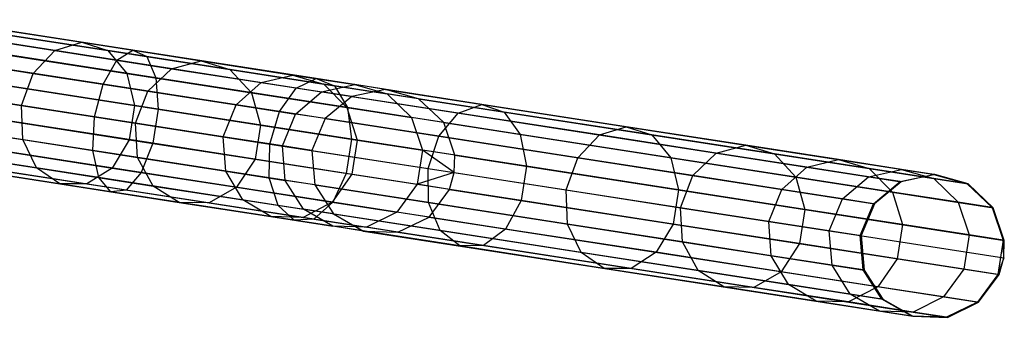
# Model space of a CAD drawing. Extents: x -91 to 92, y -91 to 92.
# Tile 231 of 256: x 77.03 to 90.65, y -14.44 to -10.32. Entities that reach past the tile are written whole.
import ezdxf

# ---------------------------------------------------------------- set-up
doc = ezdxf.new("R2010")
doc.units = 0
doc.header["$LTSCALE"] = 25.4
doc.layers.get('0').update_dxf_attribs({"linetype": 'CONTINUOUS'})

# ---------------------------------------------------------------- blocks, each defined once
blk = doc.blocks.new('NL2500012258_STL_2')
at = {"color": 0}
for p, q in [((170.836, -11.168, 29.578), (168.11, -10.744, 28.498)), ((170.836, -11.168, 29.578), (168.11, -10.744, 28.498)), ((168.133, -10.748, 172.039), (170.131, -11.058, 169.848)), ((168.133, -10.748, 172.039), (170.131, -11.058, 169.848)), ((167.805, -10.869, 171.712), (169.758, -11.172, 169.57)), ((167.805, -10.869, 171.712), (169.758, -11.172, 169.57)), ((170.618, -11.306, 29.981), (167.954, -10.892, 28.926)), ((170.618, -11.306, 29.981), (167.954, -10.892, 28.926)), ((171.03, -11.256, 29.149), (168.239, -10.823, 28.044)), ((171.03, -11.256, 29.149), (168.239, -10.823, 28.044)), ((168.444, -10.855, 172.386), (170.49, -11.172, 170.143)), ((168.444, -10.855, 172.386), (170.49, -11.172, 170.143)), ((171.157, -11.551, 28.794), (168.312, -11.109, 27.668)), ((171.157, -11.551, 28.794), (168.312, -11.109, 27.668)), ((168.668, -11.165, 172.674), (170.753, -11.488, 170.388)), ((168.668, -11.165, 172.674), (170.753, -11.488, 170.388)), ((169.758, -11.172, 169.57), (170.131, -11.058, 169.848)), ((169.758, -11.172, 169.57), (170.131, -11.058, 169.848)), ((170.131, -11.058, 169.848), (171.782, -11.314, 167.38)), ((170.131, -11.058, 169.848), (171.782, -11.314, 167.38)), ((170.131, -11.058, 169.848), (170.49, -11.172, 170.143)), ((170.131, -11.058, 169.848), (170.49, -11.172, 170.143)), ((170.618, -11.306, 29.981), (170.836, -11.168, 29.578)), ((170.618, -11.306, 29.981), (170.836, -11.168, 29.578)), ((170.836, -11.168, 29.578), (171.03, -11.256, 29.149)), ((173.373, -11.561, 31.055), (170.836, -11.168, 29.578)), ((173.373, -11.561, 31.055), (170.836, -11.168, 29.578)), ((170.836, -11.168, 29.578), (171.03, -11.256, 29.149)), ((167.536, -11.19, 171.48), (169.457, -11.488, 169.373)), ((167.536, -11.19, 171.48), (169.457, -11.488, 169.373)), ((170.428, -11.638, 30.267), (167.807, -11.232, 29.23)), ((170.428, -11.638, 30.267), (167.807, -11.232, 29.23)), ((169.457, -11.488, 169.373), (169.758, -11.172, 169.57)), ((169.457, -11.488, 169.373), (169.758, -11.172, 169.57)), ((169.758, -11.172, 169.57), (171.372, -11.423, 167.157)), ((169.758, -11.172, 169.57), (171.372, -11.423, 167.157)), ((170.49, -11.172, 170.143), (172.181, -11.435, 167.616)), ((170.49, -11.172, 170.143), (172.181, -11.435, 167.616)), ((170.49, -11.172, 170.143), (170.753, -11.488, 170.388)), ((170.49, -11.172, 170.143), (170.753, -11.488, 170.388)), ((171.03, -11.256, 29.149), (171.157, -11.551, 28.794)), ((173.628, -11.659, 30.661), (171.03, -11.256, 29.149)), ((173.628, -11.659, 30.661), (171.03, -11.256, 29.149)), ((171.03, -11.256, 29.149), (171.157, -11.551, 28.794)), ((170.428, -11.638, 30.267), (170.618, -11.306, 29.981)), ((170.428, -11.638, 30.267), (170.618, -11.306, 29.981)), ((173.099, -11.691, 31.425), (170.618, -11.306, 29.981)), ((173.099, -11.691, 31.425), (170.618, -11.306, 29.981)), ((171.045, -11.734, 166.999), (171.372, -11.423, 167.157)), ((171.045, -11.734, 166.999), (171.372, -11.423, 167.157)), ((171.372, -11.423, 167.157), (171.782, -11.314, 167.38)), ((171.372, -11.423, 167.157), (171.782, -11.314, 167.38)), ((171.372, -11.423, 167.157), (172.612, -11.615, 164.527)), ((171.372, -11.423, 167.157), (172.612, -11.615, 164.527)), ((171.782, -11.314, 167.38), (173.05, -11.511, 164.689)), ((171.782, -11.314, 167.38), (173.05, -11.511, 164.689)), ((171.782, -11.314, 167.38), (172.181, -11.435, 167.616)), ((171.782, -11.314, 167.38), (172.181, -11.435, 167.616)), ((172.181, -11.435, 167.616), (173.479, -11.636, 164.861)), ((172.181, -11.435, 167.616), (173.479, -11.636, 164.861)), ((172.181, -11.435, 167.616), (172.477, -11.756, 167.811)), ((172.181, -11.435, 167.616), (172.477, -11.756, 167.811)), ((171.187, -11.984, 28.593), (168.311, -11.538, 27.455)), ((171.187, -11.984, 28.593), (168.311, -11.538, 27.455)), ((169.297, -11.933, 169.302), (169.457, -11.488, 169.373)), ((169.297, -11.933, 169.302), (169.457, -11.488, 169.373)), ((169.457, -11.488, 169.373), (171.045, -11.734, 166.999)), ((169.457, -11.488, 169.373), (171.045, -11.734, 166.999)), ((170.753, -11.488, 170.388), (172.477, -11.756, 167.811)), ((170.753, -11.488, 170.388), (172.477, -11.756, 167.811)), ((170.753, -11.488, 170.388), (170.86, -11.934, 170.526)), ((170.753, -11.488, 170.388), (170.86, -11.934, 170.526)), ((171.157, -11.551, 28.794), (171.187, -11.984, 28.593)), ((173.805, -11.962, 30.336), (171.157, -11.551, 28.794)), ((173.805, -11.962, 30.336), (171.157, -11.551, 28.794)), ((171.157, -11.551, 28.794), (171.187, -11.984, 28.593)), ((172.612, -11.615, 164.527), (173.05, -11.511, 164.689)), ((172.612, -11.615, 164.527), (173.05, -11.511, 164.689)), ((173.05, -11.511, 164.689), (173.907, -11.644, 161.837)), ((173.05, -11.511, 164.689), (173.907, -11.644, 161.837)), ((173.05, -11.511, 164.689), (173.479, -11.636, 164.861)), ((173.05, -11.511, 164.689), (173.479, -11.636, 164.861)), ((173.099, -11.691, 31.425), (173.373, -11.561, 31.055)), ((173.099, -11.691, 31.425), (173.373, -11.561, 31.055)), ((173.373, -11.561, 31.055), (173.628, -11.659, 30.661)), ((175.665, -11.917, 32.897), (173.373, -11.561, 31.055)), ((175.665, -11.917, 32.897), (173.373, -11.561, 31.055)), ((173.373, -11.561, 31.055), (173.628, -11.659, 30.661)), ((169.297, -11.933, 169.302), (167.388, -11.637, 171.396)), ((169.297, -11.933, 169.302), (167.388, -11.637, 171.396)), ((167.702, -11.686, 29.339), (170.307, -12.09, 30.37)), ((167.702, -11.686, 29.339), (170.307, -12.09, 30.37)), ((168.753, -11.607, 172.837), (170.86, -11.934, 170.526)), ((168.753, -11.607, 172.837), (170.86, -11.934, 170.526)), ((170.307, -12.09, 30.37), (170.428, -11.638, 30.267)), ((170.307, -12.09, 30.37), (170.428, -11.638, 30.267)), ((172.867, -12.017, 31.687), (170.428, -11.638, 30.267)), ((172.867, -12.017, 31.687), (170.428, -11.638, 30.267)), ((172.265, -11.924, 164.412), (172.612, -11.615, 164.527)), ((172.265, -11.924, 164.412), (172.612, -11.615, 164.527)), ((172.612, -11.615, 164.527), (173.449, -11.745, 161.739)), ((172.612, -11.615, 164.527), (173.449, -11.745, 161.739)), ((172.867, -12.017, 31.687), (173.099, -11.691, 31.425)), ((172.867, -12.017, 31.687), (173.099, -11.691, 31.425)), ((175.339, -12.038, 33.225), (173.099, -11.691, 31.425)), ((175.339, -12.038, 33.225), (173.099, -11.691, 31.425)), ((173.449, -11.745, 161.739), (173.907, -11.644, 161.837)), ((173.449, -11.745, 161.739), (173.907, -11.644, 161.837)), ((173.479, -11.636, 164.861), (174.356, -11.772, 161.94)), ((173.479, -11.636, 164.861), (174.356, -11.772, 161.94)), ((173.479, -11.636, 164.861), (173.8, -11.961, 165.003)), ((173.479, -11.636, 164.861), (173.8, -11.961, 165.003)), ((173.628, -11.659, 30.661), (173.805, -11.962, 30.336)), ((175.975, -12.024, 32.548), (173.628, -11.659, 30.661)), ((175.975, -12.024, 32.548), (173.628, -11.659, 30.661)), ((173.628, -11.659, 30.661), (173.805, -11.962, 30.336)), ((174.332, -11.71, 158.887), (173.865, -11.809, 158.856)), ((174.332, -11.71, 158.887), (173.865, -11.809, 158.856)), ((174.332, -11.71, 158.887), (173.907, -11.644, 161.837)), ((173.907, -11.644, 161.837), (174.356, -11.772, 161.94)), ((174.332, -11.71, 158.887), (173.907, -11.644, 161.837)), ((173.907, -11.644, 161.837), (174.356, -11.772, 161.94)), ((174.791, -11.84, 158.92), (174.332, -11.71, 158.887)), ((174.332, -11.71, 158.887), (181.933, -12.89, 48.887)), ((174.791, -11.84, 158.92), (174.332, -11.71, 158.887)), ((174.332, -11.71, 158.887), (181.933, -12.89, 48.887)), ((170.876, -12.178, 166.943), (171.045, -11.734, 166.999)), ((170.876, -12.178, 166.943), (171.045, -11.734, 166.999)), ((171.045, -11.734, 166.999), (172.265, -11.924, 164.412)), ((171.045, -11.734, 166.999), (172.265, -11.924, 164.412)), ((172.477, -11.756, 167.811), (173.8, -11.961, 165.003)), ((172.477, -11.756, 167.811), (173.8, -11.961, 165.003)), ((172.477, -11.756, 167.811), (172.603, -12.204, 167.922)), ((172.477, -11.756, 167.811), (172.603, -12.204, 167.922)), ((173.088, -12.051, 161.67), (173.449, -11.745, 161.739)), ((173.088, -12.051, 161.67), (173.449, -11.745, 161.739)), ((173.865, -11.809, 158.856), (173.449, -11.745, 161.739)), ((173.865, -11.809, 158.856), (173.449, -11.745, 161.739)), ((173.865, -11.809, 158.856), (173.497, -12.115, 158.833)), ((173.865, -11.809, 158.856), (173.497, -12.115, 158.833)), ((173.865, -11.809, 158.856), (181.466, -12.989, 48.856)), ((173.865, -11.809, 158.856), (181.466, -12.989, 48.856)), ((174.791, -11.84, 158.92), (174.356, -11.772, 161.94)), ((174.356, -11.772, 161.94), (174.694, -12.1, 162.026)), ((174.791, -11.84, 158.92), (174.356, -11.772, 161.94)), ((174.356, -11.772, 161.94), (174.694, -12.1, 162.026)), ((175.138, -12.169, 158.947), (174.791, -11.84, 158.92)), ((174.791, -11.84, 158.92), (182.392, -13.02, 48.92)), ((175.138, -12.169, 158.947), (174.791, -11.84, 158.92)), ((174.791, -11.84, 158.92), (182.392, -13.02, 48.92)), ((170.876, -12.178, 166.943), (169.297, -11.933, 169.302)), ((169.315, -12.406, 169.373), (169.297, -11.933, 169.302)), ((170.876, -12.178, 166.943), (169.297, -11.933, 169.302)), ((169.315, -12.406, 169.373), (169.297, -11.933, 169.302)), ((170.86, -11.934, 170.526), (170.787, -12.407, 170.526)), ((170.86, -11.934, 170.526), (170.787, -12.407, 170.526)), ((170.86, -11.934, 170.526), (172.603, -12.204, 167.922)), ((170.86, -11.934, 170.526), (172.603, -12.204, 167.922)), ((171.187, -11.984, 28.593), (171.113, -12.457, 28.593)), ((171.187, -11.984, 28.593), (171.113, -12.457, 28.593)), ((173.863, -12.4, 30.152), (171.187, -11.984, 28.593)), ((173.863, -12.4, 30.152), (171.187, -11.984, 28.593)), ((172.088, -12.366, 164.371), (172.265, -11.924, 164.412)), ((172.088, -12.366, 164.371), (172.265, -11.924, 164.412)), ((172.265, -11.924, 164.412), (173.088, -12.051, 161.67)), ((172.265, -11.924, 164.412), (173.088, -12.051, 161.67)), ((173.8, -11.961, 165.003), (174.694, -12.1, 162.026)), ((173.8, -11.961, 165.003), (174.694, -12.1, 162.026)), ((173.8, -11.961, 165.003), (173.94, -12.412, 165.084)), ((173.8, -11.961, 165.003), (173.94, -12.412, 165.084)), ((173.805, -11.962, 30.336), (173.863, -12.4, 30.152)), ((176.197, -12.333, 32.258), (173.805, -11.962, 30.336)), ((176.197, -12.333, 32.258), (173.805, -11.962, 30.336)), ((173.805, -11.962, 30.336), (173.863, -12.4, 30.152)), ((175.339, -12.038, 33.225), (175.665, -11.917, 32.897)), ((175.339, -12.038, 33.225), (175.665, -11.917, 32.897)), ((175.665, -11.917, 32.897), (175.975, -12.024, 32.548)), ((177.662, -12.227, 35.063), (175.665, -11.917, 32.897)), ((177.662, -12.227, 35.063), (175.665, -11.917, 32.897)), ((175.665, -11.917, 32.897), (175.975, -12.024, 32.548)), ((167.394, -12.108, 171.48), (169.315, -12.406, 169.373)), ((167.394, -12.108, 171.48), (169.315, -12.406, 169.373)), ((171.113, -12.457, 28.593), (168.238, -12.011, 27.455)), ((171.113, -12.457, 28.593), (168.238, -12.011, 27.455)), ((168.68, -12.08, 172.837), (170.787, -12.407, 170.526)), ((168.68, -12.08, 172.837), (170.787, -12.407, 170.526)), ((170.285, -12.557, 30.267), (170.307, -12.09, 30.37)), ((170.285, -12.557, 30.267), (170.307, -12.09, 30.37)), ((170.307, -12.09, 30.37), (172.733, -12.467, 31.782)), ((170.307, -12.09, 30.37), (172.733, -12.467, 31.782)), ((172.733, -12.467, 31.782), (172.867, -12.017, 31.687)), ((172.733, -12.467, 31.782), (172.867, -12.017, 31.687)), ((175.071, -12.359, 33.459), (172.867, -12.017, 31.687)), ((175.071, -12.359, 33.459), (172.867, -12.017, 31.687)), ((172.906, -12.494, 161.645), (173.088, -12.051, 161.67)), ((172.906, -12.494, 161.645), (173.088, -12.051, 161.67)), ((173.497, -12.115, 158.833), (173.088, -12.051, 161.67)), ((173.497, -12.115, 158.833), (173.088, -12.051, 161.67)), ((173.497, -12.115, 158.833), (173.313, -12.557, 158.825)), ((173.497, -12.115, 158.833), (173.313, -12.557, 158.825)), ((173.497, -12.115, 158.833), (181.098, -13.295, 48.833)), ((173.497, -12.115, 158.833), (181.098, -13.295, 48.833)), ((175.138, -12.169, 158.947), (174.694, -12.1, 162.026)), ((174.694, -12.1, 162.026), (174.844, -12.552, 162.075)), ((175.138, -12.169, 158.947), (174.694, -12.1, 162.026)), ((174.694, -12.1, 162.026), (174.844, -12.552, 162.075)), ((175.071, -12.359, 33.459), (175.339, -12.038, 33.225)), ((175.071, -12.359, 33.459), (175.339, -12.038, 33.225)), ((177.291, -12.341, 35.343), (175.339, -12.038, 33.225)), ((177.291, -12.341, 35.343), (175.339, -12.038, 33.225)), ((175.975, -12.024, 32.548), (176.197, -12.333, 32.258)), ((178.019, -12.341, 34.766), (175.975, -12.024, 32.548)), ((178.019, -12.341, 34.766), (175.975, -12.024, 32.548)), ((175.975, -12.024, 32.548), (176.197, -12.333, 32.258)), ((170.285, -12.557, 30.267), (167.664, -12.15, 29.23)), ((170.285, -12.557, 30.267), (167.664, -12.15, 29.23)), ((172.088, -12.366, 164.371), (170.876, -12.178, 166.943)), ((170.903, -12.653, 166.999), (170.876, -12.178, 166.943)), ((172.088, -12.366, 164.371), (170.876, -12.178, 166.943)), ((170.903, -12.653, 166.999), (170.876, -12.178, 166.943)), ((172.603, -12.204, 167.922), (172.529, -12.677, 167.922)), ((172.603, -12.204, 167.922), (172.529, -12.677, 167.922)), ((172.603, -12.204, 167.922), (173.94, -12.412, 165.084)), ((172.603, -12.204, 167.922), (173.94, -12.412, 165.084)), ((175.292, -12.622, 158.963), (175.138, -12.169, 158.947)), ((175.138, -12.169, 158.947), (182.739, -13.349, 48.947)), ((175.292, -12.622, 158.963), (175.138, -12.169, 158.947)), ((175.138, -12.169, 158.947), (182.739, -13.349, 48.947)), ((177.291, -12.341, 35.343), (177.662, -12.227, 35.063)), ((177.291, -12.341, 35.343), (177.662, -12.227, 35.063)), ((177.662, -12.227, 35.063), (178.019, -12.341, 34.766)), ((179.318, -12.484, 37.506), (177.662, -12.227, 35.063)), ((179.318, -12.484, 37.506), (177.662, -12.227, 35.063)), ((177.662, -12.227, 35.063), (178.019, -12.341, 34.766)), ((172.906, -12.494, 161.645), (172.088, -12.366, 164.371)), ((172.122, -12.842, 164.412), (172.088, -12.366, 164.371)), ((172.906, -12.494, 161.645), (172.088, -12.366, 164.371)), ((172.122, -12.842, 164.412), (172.088, -12.366, 164.371)), ((174.923, -12.807, 33.543), (175.071, -12.359, 33.459)), ((174.923, -12.807, 33.543), (175.071, -12.359, 33.459)), ((176.991, -12.657, 35.542), (175.071, -12.359, 33.459)), ((176.991, -12.657, 35.542), (175.071, -12.359, 33.459)), ((176.197, -12.333, 32.258), (176.282, -12.775, 32.095)), ((178.281, -12.657, 34.519), (176.197, -12.333, 32.258)), ((178.281, -12.657, 34.519), (176.197, -12.333, 32.258)), ((176.197, -12.333, 32.258), (176.282, -12.775, 32.095)), ((176.991, -12.657, 35.542), (177.291, -12.341, 35.343)), ((176.991, -12.657, 35.542), (177.291, -12.341, 35.343)), ((178.909, -12.593, 37.731), (177.291, -12.341, 35.343)), ((178.909, -12.593, 37.731), (177.291, -12.341, 35.343)), ((178.019, -12.341, 34.766), (178.281, -12.657, 34.519)), ((179.715, -12.604, 37.267), (178.019, -12.341, 34.766)), ((179.715, -12.604, 37.267), (178.019, -12.341, 34.766)), ((178.019, -12.341, 34.766), (178.281, -12.657, 34.519)), ((167.553, -12.495, 171.712), (169.506, -12.798, 169.57)), ((167.553, -12.495, 171.712), (169.506, -12.798, 169.57)), ((170.366, -12.932, 29.981), (167.701, -12.518, 28.926)), ((170.366, -12.932, 29.981), (167.701, -12.518, 28.926)), ((170.953, -12.861, 28.794), (168.108, -12.42, 27.668)), ((170.953, -12.861, 28.794), (168.108, -12.42, 27.668)), ((168.465, -12.475, 172.674), (170.55, -12.799, 170.388)), ((168.465, -12.475, 172.674), (170.55, -12.799, 170.388)), ((169.506, -12.798, 169.57), (169.315, -12.406, 169.373)), ((169.315, -12.406, 169.373), (170.903, -12.653, 166.999)), ((169.315, -12.406, 169.373), (170.903, -12.653, 166.999)), ((169.506, -12.798, 169.57), (169.315, -12.406, 169.373)), ((170.787, -12.407, 170.526), (170.55, -12.799, 170.388)), ((170.787, -12.407, 170.526), (170.55, -12.799, 170.388)), ((170.787, -12.407, 170.526), (172.529, -12.677, 167.922)), ((170.787, -12.407, 170.526), (172.529, -12.677, 167.922)), ((171.113, -12.457, 28.593), (170.953, -12.861, 28.794)), ((171.113, -12.457, 28.593), (170.953, -12.861, 28.794)), ((173.79, -12.873, 30.152), (171.113, -12.457, 28.593)), ((173.79, -12.873, 30.152), (171.113, -12.457, 28.593)), ((172.725, -12.936, 31.687), (172.733, -12.467, 31.782)), ((172.725, -12.936, 31.687), (172.733, -12.467, 31.782)), ((172.733, -12.467, 31.782), (174.923, -12.807, 33.543)), ((172.733, -12.467, 31.782), (174.923, -12.807, 33.543)), ((173.313, -12.557, 158.825), (172.906, -12.494, 161.645)), ((173.313, -12.557, 158.825), (172.906, -12.494, 161.645)), ((172.945, -12.97, 161.67), (172.906, -12.494, 161.645)), ((172.945, -12.97, 161.67), (172.906, -12.494, 161.645)), ((173.863, -12.4, 30.152), (173.79, -12.873, 30.152)), ((173.863, -12.4, 30.152), (173.79, -12.873, 30.152)), ((176.282, -12.775, 32.095), (173.863, -12.4, 30.152)), ((176.282, -12.775, 32.095), (173.863, -12.4, 30.152)), ((173.94, -12.412, 165.084), (173.867, -12.885, 165.084)), ((173.94, -12.412, 165.084), (173.867, -12.885, 165.084)), ((173.94, -12.412, 165.084), (174.844, -12.552, 162.075)), ((173.94, -12.412, 165.084), (174.844, -12.552, 162.075)), ((178.909, -12.593, 37.731), (179.318, -12.484, 37.506)), ((178.909, -12.593, 37.731), (179.318, -12.484, 37.506)), ((179.318, -12.484, 37.506), (179.715, -12.604, 37.267)), ((180.597, -12.683, 40.17), (179.318, -12.484, 37.506)), ((180.597, -12.683, 40.17), (179.318, -12.484, 37.506)), ((179.318, -12.484, 37.506), (179.715, -12.604, 37.267)), ((170.366, -12.932, 29.981), (170.285, -12.557, 30.267)), ((172.725, -12.936, 31.687), (170.285, -12.557, 30.267)), ((170.366, -12.932, 29.981), (170.285, -12.557, 30.267)), ((172.725, -12.936, 31.687), (170.285, -12.557, 30.267)), ((171.12, -13.049, 167.157), (170.903, -12.653, 166.999)), ((170.903, -12.653, 166.999), (172.122, -12.842, 164.412)), ((170.903, -12.653, 166.999), (172.122, -12.842, 164.412)), ((171.12, -13.049, 167.157), (170.903, -12.653, 166.999)), ((173.313, -12.557, 158.825), (173.354, -13.033, 158.833)), ((173.313, -12.557, 158.825), (173.354, -13.033, 158.833)), ((173.313, -12.557, 158.825), (180.914, -13.736, 48.825)), ((173.313, -12.557, 158.825), (180.914, -13.736, 48.825)), ((174.844, -12.552, 162.075), (174.77, -13.025, 162.075)), ((174.844, -12.552, 162.075), (174.77, -13.025, 162.075)), ((175.284, -12.863, 158.965), (174.844, -12.552, 162.075)), ((175.284, -12.863, 158.965), (174.844, -12.552, 162.075)), ((175.292, -12.622, 158.963), (174.844, -12.552, 162.075)), ((175.292, -12.622, 158.963), (174.844, -12.552, 162.075)), ((175.284, -12.863, 158.965), (175.292, -12.622, 158.963)), ((175.284, -12.863, 158.965), (175.292, -12.622, 158.963)), ((175.292, -12.622, 158.963), (182.893, -13.802, 48.963)), ((175.292, -12.622, 158.963), (182.893, -13.802, 48.963)), ((176.831, -13.103, 35.613), (176.991, -12.657, 35.542)), ((176.831, -13.103, 35.613), (176.991, -12.657, 35.542)), ((178.583, -12.904, 37.89), (176.991, -12.657, 35.542)), ((178.583, -12.904, 37.89), (176.991, -12.657, 35.542)), ((178.281, -12.657, 34.519), (178.387, -13.102, 34.38)), ((180.009, -12.925, 37.069), (178.281, -12.657, 34.519)), ((180.009, -12.925, 37.069), (178.281, -12.657, 34.519)), ((178.281, -12.657, 34.519), (178.387, -13.102, 34.38)), ((178.583, -12.904, 37.89), (178.909, -12.593, 37.731)), ((178.583, -12.904, 37.89), (178.909, -12.593, 37.731)), ((180.16, -12.787, 40.335), (178.909, -12.593, 37.731)), ((180.16, -12.787, 40.335), (178.909, -12.593, 37.731)), ((179.715, -12.604, 37.267), (180.009, -12.925, 37.069)), ((181.024, -12.807, 39.995), (179.715, -12.604, 37.267)), ((181.024, -12.807, 39.995), (179.715, -12.604, 37.267)), ((179.715, -12.604, 37.267), (180.009, -12.925, 37.069)), ((170.531, -13.129, 29.578), (167.805, -12.706, 28.498)), ((170.531, -13.129, 29.578), (167.805, -12.706, 28.498)), ((167.828, -12.71, 172.039), (169.826, -13.02, 169.848)), ((167.828, -12.71, 172.039), (169.826, -13.02, 169.848)), ((170.743, -13.104, 29.149), (167.952, -12.671, 28.044)), ((170.743, -13.104, 29.149), (167.952, -12.671, 28.044)), ((168.157, -12.703, 172.386), (170.203, -13.02, 170.143)), ((168.157, -12.703, 172.386), (170.203, -13.02, 170.143)), ((169.826, -13.02, 169.848), (169.506, -12.798, 169.57)), ((169.506, -12.798, 169.57), (171.12, -13.049, 167.157)), ((169.506, -12.798, 169.57), (171.12, -13.049, 167.157)), ((169.826, -13.02, 169.848), (169.506, -12.798, 169.57)), ((170.55, -12.799, 170.388), (170.203, -13.02, 170.143)), ((170.55, -12.799, 170.388), (170.203, -13.02, 170.143)), ((170.55, -12.799, 170.388), (172.273, -13.066, 167.811)), ((170.55, -12.799, 170.388), (172.273, -13.066, 167.811)), ((172.529, -12.677, 167.922), (172.273, -13.066, 167.811)), ((172.529, -12.677, 167.922), (172.273, -13.066, 167.811)), ((172.529, -12.677, 167.922), (173.867, -12.885, 165.084)), ((172.529, -12.677, 167.922), (173.867, -12.885, 165.084)), ((176.282, -12.775, 32.095), (176.208, -13.248, 32.095)), ((176.282, -12.775, 32.095), (176.208, -13.248, 32.095)), ((178.387, -13.102, 34.38), (176.282, -12.775, 32.095)), ((178.387, -13.102, 34.38), (176.282, -12.775, 32.095)), ((179.813, -13.095, 40.452), (180.16, -12.787, 40.335)), ((179.813, -13.095, 40.452), (180.16, -12.787, 40.335)), ((180.16, -12.787, 40.335), (180.597, -12.683, 40.17)), ((180.16, -12.787, 40.335), (180.597, -12.683, 40.17)), ((181.013, -12.919, 43.099), (180.16, -12.787, 40.335)), ((181.013, -12.919, 43.099), (180.16, -12.787, 40.335)), ((180.597, -12.683, 40.17), (181.024, -12.807, 39.995)), ((181.47, -12.818, 42.997), (180.597, -12.683, 40.17)), ((181.47, -12.818, 42.997), (180.597, -12.683, 40.17)), ((180.597, -12.683, 40.17), (181.024, -12.807, 39.995)), ((170.531, -13.129, 29.578), (170.366, -12.932, 29.981)), ((172.846, -13.317, 31.425), (170.366, -12.932, 29.981)), ((170.531, -13.129, 29.578), (170.366, -12.932, 29.981)), ((172.846, -13.317, 31.425), (170.366, -12.932, 29.981)), ((170.953, -12.861, 28.794), (170.743, -13.104, 29.149)), ((170.953, -12.861, 28.794), (170.743, -13.104, 29.149)), ((173.602, -13.273, 30.336), (170.953, -12.861, 28.794)), ((173.602, -13.273, 30.336), (170.953, -12.861, 28.794)), ((172.36, -13.241, 164.527), (172.122, -12.842, 164.412)), ((172.122, -12.842, 164.412), (172.945, -12.97, 161.67)), ((172.122, -12.842, 164.412), (172.945, -12.97, 161.67)), ((172.36, -13.241, 164.527), (172.122, -12.842, 164.412)), ((172.846, -13.317, 31.425), (172.725, -12.936, 31.687)), ((174.929, -13.278, 33.459), (172.725, -12.936, 31.687)), ((172.846, -13.317, 31.425), (172.725, -12.936, 31.687)), ((174.929, -13.278, 33.459), (172.725, -12.936, 31.687)), ((173.867, -12.885, 165.084), (173.597, -13.272, 165.003)), ((173.867, -12.885, 165.084), (173.597, -13.272, 165.003)), ((173.79, -12.873, 30.152), (173.602, -13.273, 30.336)), ((173.79, -12.873, 30.152), (173.602, -13.273, 30.336)), ((176.208, -13.248, 32.095), (173.79, -12.873, 30.152)), ((176.208, -13.248, 32.095), (173.79, -12.873, 30.152)), ((173.867, -12.885, 165.084), (174.77, -13.025, 162.075)), ((173.867, -12.885, 165.084), (174.77, -13.025, 162.075)), ((175.284, -12.863, 158.965), (174.77, -13.025, 162.075)), ((175.284, -12.863, 158.965), (174.77, -13.025, 162.075)), ((174.929, -13.278, 33.459), (174.923, -12.807, 33.543)), ((174.923, -12.807, 33.543), (176.831, -13.103, 35.613)), ((174.923, -12.807, 33.543), (176.831, -13.103, 35.613)), ((174.929, -13.278, 33.459), (174.923, -12.807, 33.543)), ((175.219, -13.095, 158.963), (175.284, -12.863, 158.965)), ((175.219, -13.095, 158.963), (175.284, -12.863, 158.965)), ((175.284, -12.863, 158.965), (182.885, -14.043, 48.965)), ((175.284, -12.863, 158.965), (182.885, -14.043, 48.965)), ((178.414, -13.349, 37.948), (178.583, -12.904, 37.89)), ((178.414, -13.349, 37.948), (178.583, -12.904, 37.89)), ((179.813, -13.095, 40.452), (178.583, -12.904, 37.89)), ((179.813, -13.095, 40.452), (178.583, -12.904, 37.89)), ((180.009, -12.925, 37.069), (180.134, -13.373, 36.957)), ((181.344, -13.132, 39.85), (180.009, -12.925, 37.069)), ((181.344, -13.132, 39.85), (180.009, -12.925, 37.069)), ((180.009, -12.925, 37.069), (180.134, -13.373, 36.957)), ((180.653, -13.226, 43.171), (181.013, -12.919, 43.099)), ((180.653, -13.226, 43.171), (181.013, -12.919, 43.099)), ((181.013, -12.919, 43.099), (181.47, -12.818, 42.997)), ((181.013, -12.919, 43.099), (181.47, -12.818, 42.997)), ((181.452, -12.987, 45.96), (181.013, -12.919, 43.099)), ((181.452, -12.987, 45.96), (181.013, -12.919, 43.099)), ((181.024, -12.807, 39.995), (181.344, -13.132, 39.85)), ((181.919, -12.946, 42.89), (181.024, -12.807, 39.995)), ((181.919, -12.946, 42.89), (181.024, -12.807, 39.995)), ((181.024, -12.807, 39.995), (181.344, -13.132, 39.85)), ((181.452, -12.987, 45.96), (181.919, -12.888, 45.925)), ((181.452, -12.987, 45.96), (181.919, -12.888, 45.925)), ((181.933, -12.89, 48.887), (181.466, -12.989, 48.856)), ((181.933, -12.89, 48.887), (181.466, -12.989, 48.856)), ((181.47, -12.818, 42.997), (181.919, -12.946, 42.89)), ((181.919, -12.888, 45.925), (181.47, -12.818, 42.997)), ((181.919, -12.888, 45.925), (181.47, -12.818, 42.997)), ((181.47, -12.818, 42.997), (181.919, -12.946, 42.89)), ((181.919, -12.888, 45.925), (182.378, -13.018, 45.887)), ((181.933, -12.89, 48.887), (181.919, -12.888, 45.925)), ((181.933, -12.89, 48.887), (181.919, -12.888, 45.925)), ((181.919, -12.888, 45.925), (182.378, -13.018, 45.887)), ((182.392, -13.02, 48.92), (181.933, -12.89, 48.887)), ((182.392, -13.02, 48.92), (181.933, -12.89, 48.887)), ((170.203, -13.02, 170.143), (169.826, -13.02, 169.848)), ((169.826, -13.02, 169.848), (171.478, -13.276, 167.38)), ((169.826, -13.02, 169.848), (171.478, -13.276, 167.38)), ((170.203, -13.02, 170.143), (169.826, -13.02, 169.848)), ((170.203, -13.02, 170.143), (171.894, -13.283, 167.616)), ((170.203, -13.02, 170.143), (171.894, -13.283, 167.616)), ((171.478, -13.276, 167.38), (171.12, -13.049, 167.157)), ((171.12, -13.049, 167.157), (172.36, -13.241, 164.527)), ((171.12, -13.049, 167.157), (172.36, -13.241, 164.527)), ((171.478, -13.276, 167.38), (171.12, -13.049, 167.157)), ((172.273, -13.066, 167.811), (171.894, -13.283, 167.616)), ((172.273, -13.066, 167.811), (171.894, -13.283, 167.616)), ((172.273, -13.066, 167.811), (173.597, -13.272, 165.003)), ((172.273, -13.066, 167.811), (173.597, -13.272, 165.003)), ((173.354, -13.033, 158.833), (172.945, -12.97, 161.67)), ((173.354, -13.033, 158.833), (172.945, -12.97, 161.67)), ((173.197, -13.371, 161.739), (172.945, -12.97, 161.67)), ((173.197, -13.371, 161.739), (172.945, -12.97, 161.67)), ((173.354, -13.033, 158.833), (173.612, -13.436, 158.856)), ((173.354, -13.033, 158.833), (173.612, -13.436, 158.856)), ((173.354, -13.033, 158.833), (180.955, -14.213, 48.833)), ((173.354, -13.033, 158.833), (180.955, -14.213, 48.833)), ((174.77, -13.025, 162.075), (174.491, -13.411, 162.026)), ((174.77, -13.025, 162.075), (174.491, -13.411, 162.026)), ((175.219, -13.095, 158.963), (174.77, -13.025, 162.075)), ((175.219, -13.095, 158.963), (174.77, -13.025, 162.075)), ((181.084, -13.293, 45.985), (181.452, -12.987, 45.96)), ((181.084, -13.293, 45.985), (181.452, -12.987, 45.96)), ((181.466, -12.989, 48.856), (181.098, -13.295, 48.833)), ((181.466, -12.989, 48.856), (181.098, -13.295, 48.833)), ((181.466, -12.989, 48.856), (181.452, -12.987, 45.96)), ((181.466, -12.989, 48.856), (181.452, -12.987, 45.96)), ((181.919, -12.946, 42.89), (182.256, -13.274, 42.801)), ((182.378, -13.018, 45.887), (181.919, -12.946, 42.89)), ((182.378, -13.018, 45.887), (181.919, -12.946, 42.89)), ((181.919, -12.946, 42.89), (182.256, -13.274, 42.801)), ((182.378, -13.018, 45.887), (182.724, -13.347, 45.856)), ((182.392, -13.02, 48.92), (182.378, -13.018, 45.887)), ((182.392, -13.02, 48.92), (182.378, -13.018, 45.887)), ((182.378, -13.018, 45.887), (182.724, -13.347, 45.856)), ((182.739, -13.349, 48.947), (182.392, -13.02, 48.92)), ((182.739, -13.349, 48.947), (182.392, -13.02, 48.92)), ((170.743, -13.104, 29.149), (170.531, -13.129, 29.578)), ((170.743, -13.104, 29.149), (170.531, -13.129, 29.578)), ((173.069, -13.523, 31.055), (170.531, -13.129, 29.578)), ((173.069, -13.523, 31.055), (170.531, -13.129, 29.578)), ((173.341, -13.507, 30.661), (170.743, -13.104, 29.149)), ((173.341, -13.507, 30.661), (170.743, -13.104, 29.149)), ((174.935, -13.479, 158.947), (175.219, -13.095, 158.963)), ((174.935, -13.479, 158.947), (175.219, -13.095, 158.963)), ((175.219, -13.095, 158.963), (182.82, -14.275, 48.963)), ((175.219, -13.095, 158.963), (182.82, -14.275, 48.963)), ((176.848, -13.576, 35.542), (176.831, -13.103, 35.613)), ((176.831, -13.103, 35.613), (178.414, -13.349, 37.948)), ((176.831, -13.103, 35.613), (178.414, -13.349, 37.948)), ((176.848, -13.576, 35.542), (176.831, -13.103, 35.613)), ((178.387, -13.102, 34.38), (178.314, -13.575, 34.38)), ((178.387, -13.102, 34.38), (178.314, -13.575, 34.38)), ((180.134, -13.373, 36.957), (178.387, -13.102, 34.38)), ((180.134, -13.373, 36.957), (178.387, -13.102, 34.38)), ((179.637, -13.538, 40.494), (179.813, -13.095, 40.452)), ((179.637, -13.538, 40.494), (179.813, -13.095, 40.452)), ((180.653, -13.226, 43.171), (179.813, -13.095, 40.452)), ((180.653, -13.226, 43.171), (179.813, -13.095, 40.452)), ((181.344, -13.132, 39.85), (181.484, -13.583, 39.768)), ((182.256, -13.274, 42.801), (181.344, -13.132, 39.85)), ((182.256, -13.274, 42.801), (181.344, -13.132, 39.85)), ((181.344, -13.132, 39.85), (181.484, -13.583, 39.768)), ((171.894, -13.283, 167.616), (171.478, -13.276, 167.38)), ((171.478, -13.276, 167.38), (172.746, -13.473, 164.689)), ((171.478, -13.276, 167.38), (172.746, -13.473, 164.689)), ((171.894, -13.283, 167.616), (171.478, -13.276, 167.38)), ((171.894, -13.283, 167.616), (173.192, -13.484, 164.861)), ((171.894, -13.283, 167.616), (173.192, -13.484, 164.861)), ((172.746, -13.473, 164.689), (172.36, -13.241, 164.527)), ((172.36, -13.241, 164.527), (173.197, -13.371, 161.739)), ((172.36, -13.241, 164.527), (173.197, -13.371, 161.739)), ((172.746, -13.473, 164.689), (172.36, -13.241, 164.527)), ((173.069, -13.523, 31.055), (172.846, -13.317, 31.425)), ((175.087, -13.665, 33.225), (172.846, -13.317, 31.425)), ((173.069, -13.523, 31.055), (172.846, -13.317, 31.425)), ((175.087, -13.665, 33.225), (172.846, -13.317, 31.425)), ((173.597, -13.272, 165.003), (173.192, -13.484, 164.861)), ((173.597, -13.272, 165.003), (173.192, -13.484, 164.861)), ((173.602, -13.273, 30.336), (173.341, -13.507, 30.661)), ((173.602, -13.273, 30.336), (173.341, -13.507, 30.661)), ((173.597, -13.272, 165.003), (174.491, -13.411, 162.026)), ((173.597, -13.272, 165.003), (174.491, -13.411, 162.026)), ((175.994, -13.644, 32.258), (173.602, -13.273, 30.336)), ((175.994, -13.644, 32.258), (173.602, -13.273, 30.336)), ((175.087, -13.665, 33.225), (174.929, -13.278, 33.459)), ((176.848, -13.576, 35.542), (174.929, -13.278, 33.459)), ((175.087, -13.665, 33.225), (174.929, -13.278, 33.459)), ((176.848, -13.576, 35.542), (174.929, -13.278, 33.459)), ((176.208, -13.248, 32.095), (175.994, -13.644, 32.258)), ((176.208, -13.248, 32.095), (175.994, -13.644, 32.258)), ((178.314, -13.575, 34.38), (176.208, -13.248, 32.095)), ((178.314, -13.575, 34.38), (176.208, -13.248, 32.095)), ((180.471, -13.668, 43.197), (180.653, -13.226, 43.171)), ((180.471, -13.668, 43.197), (180.653, -13.226, 43.171)), ((181.084, -13.293, 45.985), (180.653, -13.226, 43.171)), ((181.084, -13.293, 45.985), (180.653, -13.226, 43.171)), ((180.9, -13.734, 45.994), (181.084, -13.293, 45.985)), ((180.9, -13.734, 45.994), (181.084, -13.293, 45.985)), ((181.098, -13.295, 48.833), (180.914, -13.736, 48.825)), ((181.098, -13.295, 48.833), (180.914, -13.736, 48.825)), ((181.098, -13.295, 48.833), (181.084, -13.293, 45.985)), ((181.098, -13.295, 48.833), (181.084, -13.293, 45.985)), ((182.256, -13.274, 42.801), (182.405, -13.726, 42.75)), ((182.724, -13.347, 45.856), (182.256, -13.274, 42.801)), ((182.724, -13.347, 45.856), (182.256, -13.274, 42.801)), ((182.256, -13.274, 42.801), (182.405, -13.726, 42.75)), ((182.724, -13.347, 45.856), (182.879, -13.799, 45.838)), ((182.724, -13.347, 45.856), (182.879, -13.799, 45.838)), ((182.739, -13.349, 48.947), (182.724, -13.347, 45.856)), ((182.739, -13.349, 48.947), (182.724, -13.347, 45.856)), ((173.192, -13.484, 164.861), (172.746, -13.473, 164.689)), ((172.746, -13.473, 164.689), (173.602, -13.606, 161.837)), ((172.746, -13.473, 164.689), (173.602, -13.606, 161.837)), ((173.192, -13.484, 164.861), (172.746, -13.473, 164.689)), ((173.192, -13.484, 164.861), (174.069, -13.62, 161.94)), ((173.192, -13.484, 164.861), (174.069, -13.62, 161.94)), ((173.612, -13.436, 158.856), (173.197, -13.371, 161.739)), ((173.612, -13.436, 158.856), (173.197, -13.371, 161.739)), ((173.602, -13.606, 161.837), (173.197, -13.371, 161.739)), ((173.602, -13.606, 161.837), (173.197, -13.371, 161.739)), ((173.612, -13.436, 158.856), (174.027, -13.672, 158.887)), ((173.612, -13.436, 158.856), (174.027, -13.672, 158.887)), ((173.612, -13.436, 158.856), (181.213, -14.616, 48.856)), ((173.612, -13.436, 158.856), (181.213, -14.616, 48.856)), ((174.491, -13.411, 162.026), (174.069, -13.62, 161.94)), ((174.491, -13.411, 162.026), (174.069, -13.62, 161.94)), ((174.935, -13.479, 158.947), (174.491, -13.411, 162.026)), ((174.935, -13.479, 158.947), (174.491, -13.411, 162.026)), ((174.505, -13.688, 158.92), (174.935, -13.479, 158.947)), ((174.505, -13.688, 158.92), (174.935, -13.479, 158.947)), ((174.935, -13.479, 158.947), (182.536, -14.659, 48.947)), ((174.935, -13.479, 158.947), (182.536, -14.659, 48.947)), ((178.441, -13.823, 37.89), (178.414, -13.349, 37.948)), ((178.414, -13.349, 37.948), (179.637, -13.538, 40.494)), ((178.414, -13.349, 37.948), (179.637, -13.538, 40.494)), ((178.441, -13.823, 37.89), (178.414, -13.349, 37.948)), ((180.134, -13.373, 36.957), (180.061, -13.846, 36.957)), ((180.134, -13.373, 36.957), (180.061, -13.846, 36.957)), ((181.484, -13.583, 39.768), (180.134, -13.373, 36.957)), ((181.484, -13.583, 39.768), (180.134, -13.373, 36.957)), ((182.893, -13.802, 48.963), (182.739, -13.349, 48.947)), ((182.893, -13.802, 48.963), (182.739, -13.349, 48.947)), ((173.341, -13.507, 30.661), (173.069, -13.523, 31.055)), ((173.341, -13.507, 30.661), (173.069, -13.523, 31.055)), ((175.361, -13.879, 32.897), (173.069, -13.523, 31.055)), ((175.361, -13.879, 32.897), (173.069, -13.523, 31.055)), ((175.688, -13.872, 32.548), (173.341, -13.507, 30.661)), ((175.688, -13.872, 32.548), (173.341, -13.507, 30.661)), ((174.027, -13.672, 158.887), (173.602, -13.606, 161.837)), ((174.027, -13.672, 158.887), (173.602, -13.606, 161.837)), ((174.069, -13.62, 161.94), (173.602, -13.606, 161.837)), ((174.069, -13.62, 161.94), (173.602, -13.606, 161.837)), ((174.505, -13.688, 158.92), (174.069, -13.62, 161.94)), ((174.505, -13.688, 158.92), (174.069, -13.62, 161.94)), ((177.038, -13.968, 35.343), (176.848, -13.576, 35.542)), ((178.441, -13.823, 37.89), (176.848, -13.576, 35.542)), ((177.038, -13.968, 35.343), (176.848, -13.576, 35.542)), ((178.441, -13.823, 37.89), (176.848, -13.576, 35.542)), ((178.314, -13.575, 34.38), (178.078, -13.967, 34.519)), ((178.314, -13.575, 34.38), (178.078, -13.967, 34.519)), ((180.061, -13.846, 36.957), (178.314, -13.575, 34.38)), ((180.061, -13.846, 36.957), (178.314, -13.575, 34.38)), ((179.67, -14.014, 40.452), (179.637, -13.538, 40.494)), ((179.637, -13.538, 40.494), (180.471, -13.668, 43.197)), ((179.637, -13.538, 40.494), (180.471, -13.668, 43.197)), ((179.67, -14.014, 40.452), (179.637, -13.538, 40.494)), ((181.484, -13.583, 39.768), (181.41, -14.056, 39.768)), ((181.484, -13.583, 39.768), (181.41, -14.056, 39.768)), ((182.405, -13.726, 42.75), (181.484, -13.583, 39.768)), ((182.405, -13.726, 42.75), (181.484, -13.583, 39.768)), ((174.027, -13.672, 158.887), (174.505, -13.688, 158.92)), ((174.027, -13.672, 158.887), (174.505, -13.688, 158.92)), ((174.027, -13.672, 158.887), (181.628, -14.852, 48.887)), ((174.027, -13.672, 158.887), (181.628, -14.852, 48.887)), ((174.505, -13.688, 158.92), (182.106, -14.868, 48.92)), ((174.505, -13.688, 158.92), (182.106, -14.868, 48.92)), ((175.361, -13.879, 32.897), (175.087, -13.665, 33.225)), ((177.038, -13.968, 35.343), (175.087, -13.665, 33.225)), ((175.361, -13.879, 32.897), (175.087, -13.665, 33.225)), ((177.038, -13.968, 35.343), (175.087, -13.665, 33.225)), ((175.994, -13.644, 32.258), (175.688, -13.872, 32.548)), ((175.994, -13.644, 32.258), (175.688, -13.872, 32.548)), ((178.078, -13.967, 34.519), (175.994, -13.644, 32.258)), ((178.078, -13.967, 34.519), (175.994, -13.644, 32.258)), ((180.51, -14.144, 43.171), (180.471, -13.668, 43.197)), ((180.471, -13.668, 43.197), (180.9, -13.734, 45.994)), ((180.471, -13.668, 43.197), (180.9, -13.734, 45.994)), ((180.51, -14.144, 43.171), (180.471, -13.668, 43.197)), ((180.942, -14.211, 45.985), (180.9, -13.734, 45.994)), ((180.914, -13.736, 48.825), (180.9, -13.734, 45.994)), ((180.942, -14.211, 45.985), (180.9, -13.734, 45.994)), ((180.914, -13.736, 48.825), (180.9, -13.734, 45.994)), ((180.914, -13.736, 48.825), (180.955, -14.213, 48.833)), ((180.914, -13.736, 48.825), (180.955, -14.213, 48.833)), ((182.405, -13.726, 42.75), (182.332, -14.199, 42.75)), ((182.405, -13.726, 42.75), (182.332, -14.199, 42.75)), ((182.879, -13.799, 45.838), (182.405, -13.726, 42.75)), ((182.879, -13.799, 45.838), (182.405, -13.726, 42.75)), ((175.688, -13.872, 32.548), (175.361, -13.879, 32.897)), ((175.688, -13.872, 32.548), (175.361, -13.879, 32.897)), ((177.357, -14.189, 35.063), (175.361, -13.879, 32.897)), ((177.357, -14.189, 35.063), (175.361, -13.879, 32.897)), ((177.732, -14.189, 34.766), (175.688, -13.872, 32.548)), ((177.732, -14.189, 34.766), (175.688, -13.872, 32.548)), ((178.657, -14.219, 37.731), (178.441, -13.823, 37.89)), ((179.67, -14.014, 40.452), (178.441, -13.823, 37.89)), ((178.657, -14.219, 37.731), (178.441, -13.823, 37.89)), ((179.67, -14.014, 40.452), (178.441, -13.823, 37.89)), ((180.061, -13.846, 36.957), (179.806, -14.236, 37.069)), ((180.061, -13.846, 36.957), (179.806, -14.236, 37.069)), ((181.41, -14.056, 39.768), (180.061, -13.846, 36.957)), ((181.41, -14.056, 39.768), (180.061, -13.846, 36.957)), ((182.879, -13.799, 45.838), (182.805, -14.272, 45.838)), ((182.879, -13.799, 45.838), (182.805, -14.272, 45.838)), ((182.893, -13.802, 48.963), (182.879, -13.799, 45.838)), ((182.893, -13.802, 48.963), (182.879, -13.799, 45.838)), ((182.885, -14.043, 48.965), (182.879, -13.799, 45.838)), ((182.885, -14.043, 48.965), (182.879, -13.799, 45.838)), ((182.885, -14.043, 48.965), (182.893, -13.802, 48.963)), ((182.885, -14.043, 48.965), (182.893, -13.802, 48.963)), ((177.357, -14.189, 35.063), (177.038, -13.968, 35.343)), ((178.657, -14.219, 37.731), (177.038, -13.968, 35.343)), ((177.357, -14.189, 35.063), (177.038, -13.968, 35.343)), ((178.657, -14.219, 37.731), (177.038, -13.968, 35.343)), ((178.078, -13.967, 34.519), (177.732, -14.189, 34.766)), ((178.078, -13.967, 34.519), (177.732, -14.189, 34.766)), ((179.806, -14.236, 37.069), (178.078, -13.967, 34.519)), ((179.806, -14.236, 37.069), (178.078, -13.967, 34.519)), ((179.907, -14.413, 40.335), (179.67, -14.014, 40.452)), ((180.51, -14.144, 43.171), (179.67, -14.014, 40.452)), ((179.907, -14.413, 40.335), (179.67, -14.014, 40.452)), ((180.51, -14.144, 43.171), (179.67, -14.014, 40.452)), ((180.761, -14.546, 43.099), (180.51, -14.144, 43.171)), ((180.942, -14.211, 45.985), (180.51, -14.144, 43.171)), ((180.761, -14.546, 43.099), (180.51, -14.144, 43.171)), ((180.942, -14.211, 45.985), (180.51, -14.144, 43.171)), ((181.41, -14.056, 39.768), (181.141, -14.443, 39.85)), ((181.41, -14.056, 39.768), (181.141, -14.443, 39.85)), ((182.332, -14.199, 42.75), (181.41, -14.056, 39.768)), ((182.332, -14.199, 42.75), (181.41, -14.056, 39.768)), ((182.885, -14.043, 48.965), (182.805, -14.272, 45.838)), ((182.885, -14.043, 48.965), (182.805, -14.272, 45.838)), ((182.82, -14.275, 48.963), (182.885, -14.043, 48.965)), ((182.82, -14.275, 48.963), (182.885, -14.043, 48.965)), ((177.732, -14.189, 34.766), (177.357, -14.189, 35.063)), ((179.013, -14.446, 37.506), (177.357, -14.189, 35.063)), ((177.732, -14.189, 34.766), (177.357, -14.189, 35.063)), ((179.013, -14.446, 37.506), (177.357, -14.189, 35.063)), ((179.428, -14.452, 37.267), (177.732, -14.189, 34.766)), ((179.428, -14.452, 37.267), (177.732, -14.189, 34.766)), ((179.013, -14.446, 37.506), (178.657, -14.219, 37.731)), ((179.907, -14.413, 40.335), (178.657, -14.219, 37.731)), ((179.013, -14.446, 37.506), (178.657, -14.219, 37.731)), ((179.907, -14.413, 40.335), (178.657, -14.219, 37.731)), ((179.806, -14.236, 37.069), (179.428, -14.452, 37.267)), ((179.806, -14.236, 37.069), (179.428, -14.452, 37.267)), ((181.141, -14.443, 39.85), (179.806, -14.236, 37.069)), ((181.141, -14.443, 39.85), (179.806, -14.236, 37.069)), ((181.2, -14.614, 45.96), (180.942, -14.211, 45.985)), ((180.955, -14.213, 48.833), (180.942, -14.211, 45.985)), ((181.2, -14.614, 45.96), (180.942, -14.211, 45.985)), ((180.955, -14.213, 48.833), (180.942, -14.211, 45.985)), ((180.955, -14.213, 48.833), (181.213, -14.616, 48.856)), ((180.955, -14.213, 48.833), (181.213, -14.616, 48.856)), ((182.332, -14.199, 42.75), (182.053, -14.584, 42.801)), ((182.332, -14.199, 42.75), (182.053, -14.584, 42.801)), ((182.805, -14.272, 45.838), (182.332, -14.199, 42.75)), ((182.805, -14.272, 45.838), (182.332, -14.199, 42.75)), ((182.805, -14.272, 45.838), (182.521, -14.657, 45.856)), ((182.805, -14.272, 45.838), (182.521, -14.657, 45.856)), ((182.536, -14.659, 48.947), (182.82, -14.275, 48.963)), ((182.536, -14.659, 48.947), (182.82, -14.275, 48.963)), ((182.82, -14.275, 48.963), (182.805, -14.272, 45.838)), ((182.82, -14.275, 48.963), (182.805, -14.272, 45.838)), ((180.292, -14.645, 40.17), (179.907, -14.413, 40.335)), ((180.761, -14.546, 43.099), (179.907, -14.413, 40.335)), ((180.292, -14.645, 40.17), (179.907, -14.413, 40.335)), ((180.761, -14.546, 43.099), (179.907, -14.413, 40.335)), ((179.428, -14.452, 37.267), (179.013, -14.446, 37.506)), ((180.292, -14.645, 40.17), (179.013, -14.446, 37.506)), ((179.428, -14.452, 37.267), (179.013, -14.446, 37.506)), ((180.292, -14.645, 40.17), (179.013, -14.446, 37.506)), ((180.737, -14.655, 39.995), (179.428, -14.452, 37.267)), ((180.737, -14.655, 39.995), (179.428, -14.452, 37.267)), ((181.141, -14.443, 39.85), (180.737, -14.655, 39.995)), ((181.141, -14.443, 39.85), (180.737, -14.655, 39.995)), ((181.166, -14.78, 42.997), (180.761, -14.546, 43.099)), ((181.2, -14.614, 45.96), (180.761, -14.546, 43.099)), ((181.166, -14.78, 42.997), (180.761, -14.546, 43.099)), ((181.2, -14.614, 45.96), (180.761, -14.546, 43.099)), ((182.053, -14.584, 42.801), (181.141, -14.443, 39.85)), ((182.053, -14.584, 42.801), (181.141, -14.443, 39.85)), ((180.737, -14.655, 39.995), (180.292, -14.645, 40.17)), ((181.166, -14.78, 42.997), (180.292, -14.645, 40.17)), ((180.737, -14.655, 39.995), (180.292, -14.645, 40.17)), ((181.166, -14.78, 42.997), (180.292, -14.645, 40.17)), ((181.632, -14.794, 42.89), (180.737, -14.655, 39.995)), ((181.632, -14.794, 42.89), (180.737, -14.655, 39.995)), ((181.614, -14.85, 45.925), (181.2, -14.614, 45.96)), ((181.213, -14.616, 48.856), (181.2, -14.614, 45.96)), ((181.614, -14.85, 45.925), (181.2, -14.614, 45.96)), ((181.213, -14.616, 48.856), (181.2, -14.614, 45.96)), ((181.213, -14.616, 48.856), (181.628, -14.852, 48.887)), ((181.213, -14.616, 48.856), (181.628, -14.852, 48.887)), ((182.053, -14.584, 42.801), (181.632, -14.794, 42.89)), ((182.053, -14.584, 42.801), (181.632, -14.794, 42.89)), ((182.521, -14.657, 45.856), (182.053, -14.584, 42.801)), ((182.521, -14.657, 45.856), (182.053, -14.584, 42.801)), ((182.521, -14.657, 45.856), (182.091, -14.866, 45.887)), ((182.521, -14.657, 45.856), (182.091, -14.866, 45.887)), ((182.106, -14.868, 48.92), (182.536, -14.659, 48.947)), ((182.106, -14.868, 48.92), (182.536, -14.659, 48.947)), ((182.536, -14.659, 48.947), (182.521, -14.657, 45.856)), ((182.536, -14.659, 48.947), (182.521, -14.657, 45.856)), ((181.632, -14.794, 42.89), (181.166, -14.78, 42.997)), ((181.614, -14.85, 45.925), (181.166, -14.78, 42.997)), ((181.632, -14.794, 42.89), (181.166, -14.78, 42.997)), ((181.614, -14.85, 45.925), (181.166, -14.78, 42.997)), ((182.091, -14.866, 45.887), (181.632, -14.794, 42.89)), ((182.091, -14.866, 45.887), (181.632, -14.794, 42.89)), ((182.091, -14.866, 45.887), (181.614, -14.85, 45.925)), ((181.628, -14.852, 48.887), (181.614, -14.85, 45.925)), ((182.091, -14.866, 45.887), (181.614, -14.85, 45.925)), ((181.628, -14.852, 48.887), (181.614, -14.85, 45.925)), ((181.628, -14.852, 48.887), (182.106, -14.868, 48.92)), ((181.628, -14.852, 48.887), (182.106, -14.868, 48.92)), ((182.106, -14.868, 48.92), (182.091, -14.866, 45.887)), ((182.106, -14.868, 48.92), (182.091, -14.866, 45.887))]:
    blk.add_line(p, q, dxfattribs=at)

msp = doc.modelspace()

# ---------------------------------------------------------------- block references
at = {"color": 0}
msp.add_blockref('NL2500012258_STL_2', (-92.243, 0.428, -1717), dxfattribs=at)

doc.saveas('drawing.dxf')
